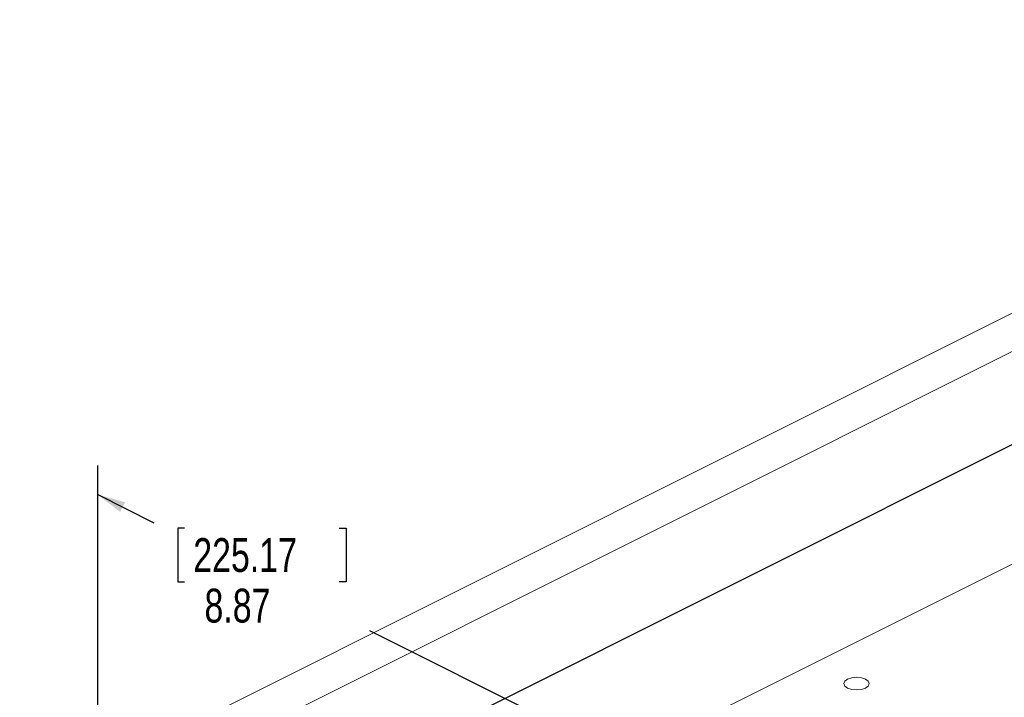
# Paper-space layout 'Sheet3' of a CAD drawing. Header units: inches. Extents: x 0.78 to 10.31, y 0.31 to 7.8.
# Tile 23 of 24: x 2.61 to 6.25, y 5.3 to 7.8. Entities that reach past the tile are written whole.
import ezdxf

# ---------------------------------------------------------------- set-up
doc = ezdxf.new("R2010")
doc.units = ezdxf.units.IN
doc.header["$MEASUREMENT"] = 0
doc.layers.add('SLD-0', color=7, linetype='Continuous')
doc.styles.add('SLDTEXTSTYLE3', font='TXT', dxfattribs={"width": 0.75})
doc.dimstyles.new('SLDDIMSTYLE2', dxfattribs={"dimtxt": 0.125, "dimasz": 0.13, "dimexe": 0, "dimexo": 0.0625, "dimgap": 0.03125, "dimtad": 0, "dimtih": 1, "dimtoh": 1, "dimlfac": 2, "dimrnd": 1e-09, "dimzin": 12, "dimdsep": 46, "dimtxsty": 'SLDTEXTSTYLE3', "dimsah": 1, "dimcen": 0.09, "dimadec": 0, "dimazin": 3, "dimtfac": 1, "dimtofl": 0, "dimtmove": 0, "dimatfit": 3, "dimfxl": 1, "dimfrac": 2, "dimtolj": 1, "dimtzin": 12, "dimarcsym": 0})

# ---------------------------------------------------------------- blocks, each defined once
blk = doc.blocks.new('_D_5')
at = {"layer": 'SLD-0'}
for p, q in [((9.2038, 5.5995), (9.2038, 7.8007)), ((9.2038, 7.6925), (8.7478, 7.4645)), ((8.0627, 7.4448), (8.0373, 7.4448)), ((8.0373, 7.4448), (8.0373, 7.2464)), ((8.6341, 7.4448), (8.6595, 7.4448)), ((8.6595, 7.4448), (8.6595, 7.2464)), ((8.0373, 7.2464), (8.0627, 7.2464)), ((8.6595, 7.2464), (8.6341, 7.2464)), ((2.6101, 4.3956), (7.949, 7.065)), ((2.6101, 3.0604), (2.6101, 4.5039))]:
    blk.add_line(p, q, dxfattribs=at)
for points in [[(9.2038, 7.6925), (9.1029, 7.6644), (9.1208, 7.6286)], [(2.6101, 4.3956), (2.7109, 4.4237), (2.6931, 4.4594)]]:
    blk.add_solid(points, dxfattribs=at)
at = {"layer": 'SLD-0', "char_height": 0.125, "attachment_point": 1, "style": 'SLDTEXTSTYLE3'}
for s, insert in [('473.71', (8.0944, 7.4075, -0.8317)), ('18.65', (8.0898, 7.2205, -0.8317))]:
    blk.add_mtext(s, dxfattribs=dict(at, insert=insert))
blk = doc.blocks.new('_D_6')
at = {"layer": 'SLD-0'}
for p, q in [((2.899, 4.8382), (2.899, 6.1535)), ((2.899, 6.0452), (3.1065, 5.9415)), ((3.2202, 5.9218), (3.1948, 5.9218)), ((3.1948, 5.9218), (3.1948, 5.7234)), ((3.7917, 5.9218), (3.8171, 5.9218)), ((3.8171, 5.9218), (3.8171, 5.7234)), ((3.1948, 5.7234), (3.2202, 5.7234)), ((3.8171, 5.7234), (3.7917, 5.7234)), ((6.0333, 4.4781), (3.9054, 5.5421)), ((6.0333, 3.2711), (6.0333, 4.5864))]:
    blk.add_line(p, q, dxfattribs=at)
for points in [[(2.899, 6.0452), (2.982, 5.9814), (2.9999, 6.0172)], [(6.0333, 4.4781), (5.9503, 4.542), (5.9324, 4.5062)]]:
    blk.add_solid(points, dxfattribs=at)
at = {"layer": 'SLD-0', "char_height": 0.125, "attachment_point": 1, "style": 'SLDTEXTSTYLE3'}
for s, insert in [('225.17', (3.252, 5.8845, 1.6663)), ('8.87', (3.2935, 5.6975, 1.6663))]:
    blk.add_mtext(s, dxfattribs=dict(at, insert=insert))

psp = doc.layouts.new('Sheet3')

# ---------------------------------------------------------------- linework, layer by layer
at = {"color": 7, "linetype": 'Continuous', "lineweight": 15}
for p, q in [((7.1649, 7.1579), (3.046, 5.0985)), ((3.2964, 5.0826), (7.4153, 7.142)), ((8.255, 6.7763), (4.1361, 4.7169))]:
    psp.add_line(p, q, dxfattribs=at)
at = {"color": 7, "linetype": 'Continuous', "lineweight": 15, "flags": 128}
psp.add_lwpolyline([(5.6719, 5.3301), (5.6871, 5.325), (5.705, 5.3232), (5.7229, 5.325), (5.7381, 5.3301), (5.7483, 5.3377), (5.7519, 5.3466), (5.7483, 5.3556), (5.7381, 5.3632), (5.7229, 5.3683), (5.705, 5.3701), (5.6871, 5.3683), (5.6719, 5.3632), (5.6617, 5.3556), (5.6581, 5.3466), (5.6617, 5.3377), (5.6719, 5.3301)], dxfattribs=at)

# ---------------------------------------------------------------- dimensions: what is measured, and where the dimension line sits
at = {"layer": 'SLD-0'}
for base, p1, p2, angle, picture, middle in [((2.6101, 4.3956), (9.2038, 5.5562), (2.6101, 3.0171), 26.5651, '_D_5', (8.3484, 7.2648)), ((6.0333, 4.4781), (2.899, 4.7949), (6.0333, 3.2278), 333.4349, '_D_6', (3.506, 5.7418))]:
    dim = psp.add_linear_dim(base=base, p1=p1, p2=p2, angle=angle, dimstyle='SLDDIMSTYLE2', dxfattribs=at)
    dim.commit()
    dim.dimension.update_dxf_attribs({"geometry": picture, "text_midpoint": middle, "dimtype": 160})

doc.saveas('drawing.dxf')
